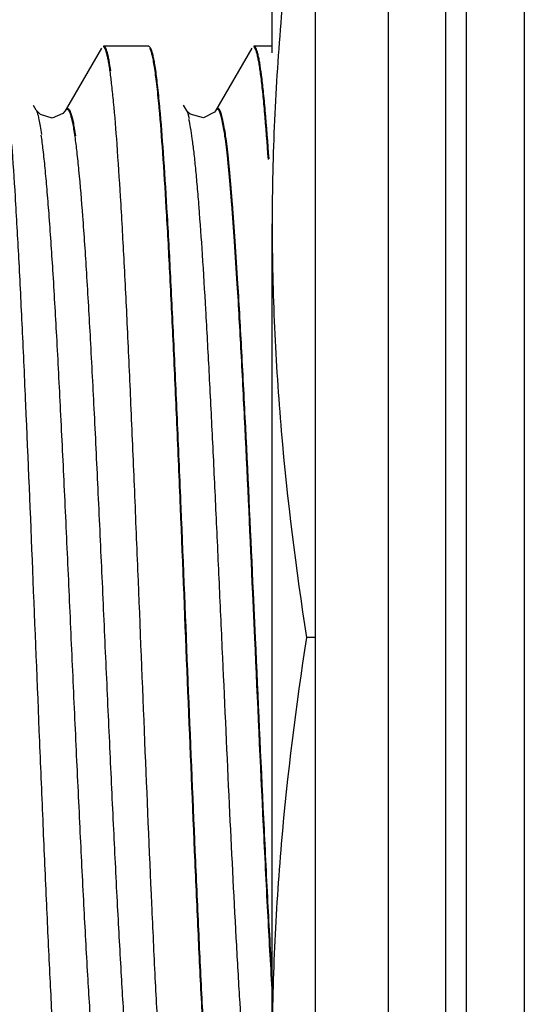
# Model space of a CAD drawing. Header units: inches. Extents: x 0.2 to 16.8, y 0.2 to 10.8.
# Tile 7 of 34: x 9.397 to 9.502, y 4.123 to 4.328. Entities that reach past the tile are written whole.
import ezdxf

# ---------------------------------------------------------------- set-up
doc = ezdxf.new("R2010")
doc.units = ezdxf.units.IN
doc.header["$LTSCALE"] = 0.935
doc.header["$MEASUREMENT"] = 0
doc.layers.get('0').update_dxf_attribs({"linetype": 'CONTINUOUS'})

msp = doc.modelspace()

# ---------------------------------------------------------------- linework, layer by layer
at = {"color": 9, "linetype": 'CONTINUOUS'}
for p, q in [((9.48509, 8.10723), (9.48509, 3.0403)), ((9.48951, 3.0403), (9.48951, 8.10723)), ((9.43124, 4.30888), (9.43143, 4.30848)), ((9.43143, 4.30848), (9.43181, 4.30717)), ((9.44546, 4.19907), (9.44503, 4.20845)), ((9.4456, 4.19907), (9.44517, 4.20859))]:
    msp.add_line(p, q, dxfattribs=at)
at = {"color": 7, "linetype": 'CONTINUOUS'}
for p, q in [((9.50151, 8.10723), (9.50151, 3.0403)), ((9.45809, 3.05423), (9.45809, 8.09323)), ((9.47325, 3.07423), (9.47325, 8.07323)), ((9.44906, 4.32082), (9.44906, 4.37123)), ((9.41355, 4.32178), (9.406, 4.30875)), ((9.41403, 4.32223), (9.42334, 4.32223)), ((9.42334, 4.32223), (9.42369, 4.32193)), ((9.42369, 4.32192), (9.42382, 4.32167)), ((9.44481, 4.32179), (9.43726, 4.30875)), ((9.44528, 4.32223), (9.44906, 4.32223)), ((9.39999, 4.30889), (9.39941, 4.30989)), ((9.406, 4.30874), (9.40554, 4.30819)), ((9.42546, 4.30972), (9.4255, 4.30932)), ((9.4256, 4.30974), (9.42564, 4.30933)), ((9.43124, 4.30889), (9.43065, 4.3099)), ((9.43152, 4.3085), (9.43124, 4.30888)), ((9.43726, 4.30875), (9.43704, 4.30845)), ((9.44906, 4.02723), (9.44906, 4.28523)), ((9.45809, 4.19923), (9.45619, 4.19923))]:
    msp.add_line(p, q, dxfattribs=at)
for points in [[(9.40554, 4.30819), (9.40333, 4.30723), (9.40086, 4.30796), (9.39999, 4.30888)], [(9.43704, 4.30845), (9.43481, 4.30726), (9.43198, 4.30806), (9.43152, 4.3085)]]:
    msp.add_lwpolyline(points, dxfattribs=at)
for points, knots in [([(9.45619, 4.37123), (9.45399, 4.35699), (9.45129, 4.33554), (9.44939, 4.30681), (9.44906, 4.29242), (9.44906, 4.28523)], [0, 0, 0, 0, 0.500356, 0.750239, 1, 1, 1, 1]), ([(9.41535, 4.31691), (9.41529, 4.31732), (9.41518, 4.31807), (9.415, 4.31912), (9.41482, 4.32001), (9.41464, 4.32074), (9.41447, 4.32131), (9.41431, 4.32168), (9.41418, 4.3219), (9.41407, 4.32203), (9.41397, 4.32209), (9.4139, 4.32209)], [0, 0, 0, 0, 0.222169, 0.41592, 0.581224, 0.718137, 0.826885, 0.908098, 0.938913, 0.963786, 1, 1, 1, 1]), ([(9.41548, 4.31706), (9.41538, 4.31779), (9.41522, 4.31882), (9.41497, 4.32008), (9.4148, 4.32081), (9.41462, 4.32139), (9.41447, 4.32177), (9.41435, 4.32199), (9.41424, 4.32213), (9.41414, 4.32221), (9.41407, 4.32223)], [0, 0, 0, 0, 0.408964, 0.572802, 0.709571, 0.81946, 0.902981, 0.935273, 0.961692, 1, 1, 1, 1]), ([(9.42356, 4.32178), (9.42366, 4.32161), (9.42384, 4.32115), (9.42407, 4.32032), (9.4243, 4.31921), (9.42453, 4.31783), (9.42476, 4.31617), (9.4251, 4.31345), (9.42532, 4.31126), (9.42546, 4.30972)], [0, 0, 0, 0, 0.049161, 0.119711, 0.212093, 0.326394, 0.462575, 0.620502, 1, 1, 1, 1]), ([(9.42382, 4.32167), (9.42391, 4.32146), (9.42407, 4.32095), (9.42429, 4.32005), (9.42451, 4.31891), (9.42473, 4.31753), (9.42495, 4.31591), (9.42526, 4.31329), (9.42547, 4.3112), (9.4256, 4.30974)], [0, 0, 0, 0, 0.056815, 0.133056, 0.228919, 0.344426, 0.479524, 0.634062, 1, 1, 1, 1]), ([(9.44671, 4.31607), (9.44665, 4.31654), (9.44653, 4.31741), (9.44634, 4.31863), (9.44614, 4.31966), (9.44595, 4.32051), (9.44576, 4.32118), (9.44559, 4.32162), (9.44545, 4.32187), (9.44535, 4.32199), (9.44526, 4.32207), (9.44518, 4.32209), (9.44515, 4.32209)], [0, 0, 0, 0, 0.223105, 0.417671, 0.583621, 0.720953, 0.829809, 0.910683, 0.941079, 0.965304, 0.984296, 1, 1, 1, 1]), ([(9.44685, 4.31621), (9.44673, 4.31707), (9.44656, 4.31827), (9.44629, 4.31974), (9.4461, 4.32059), (9.44591, 4.32126), (9.44575, 4.3217), (9.44561, 4.32196), (9.4455, 4.32212), (9.44539, 4.32221), (9.44532, 4.32223)], [0, 0, 0, 0, 0.411754, 0.57648, 0.713733, 0.82363, 0.90658, 0.938314, 0.963958, 1, 1, 1, 1]), ([(9.42693, 4.09245), (9.42666, 4.09579), (9.42614, 4.10315), (9.42543, 4.11513), (9.42472, 4.12888), (9.42374, 4.1499), (9.42255, 4.17818), (9.42139, 4.20721), (9.42043, 4.23059), (9.41971, 4.24737), (9.419, 4.26313), (9.41829, 4.27754), (9.41758, 4.29029), (9.41687, 4.30111), (9.41626, 4.30881), (9.41574, 4.31384), (9.41548, 4.31596), (9.41535, 4.31691)], [0, 0, 0, 0, 0.0447, 0.098443, 0.160145, 0.228482, 0.37922, 0.538001, 0.616232, 0.691487, 0.762164, 0.82679, 0.883981, 0.932563, 0.97149, 0.987089, 1, 1, 1, 1]), ([(9.44827, 4.2986), (9.44804, 4.30196), (9.44769, 4.30667), (9.44714, 4.3125), (9.44686, 4.31496), (9.44671, 4.31607)], [0, 0, 0, 0, 0.576432, 0.808066, 1, 1, 1, 1]), ([(9.44841, 4.29874), (9.44818, 4.3021), (9.44783, 4.30682), (9.44727, 4.31264), (9.44699, 4.3151), (9.44685, 4.31621)], [0, 0, 0, 0, 0.576432, 0.808066, 1, 1, 1, 1]), ([(9.4255, 4.30932), (9.42578, 4.30624), (9.42631, 4.29934), (9.42702, 4.28796), (9.42775, 4.27464), (9.42847, 4.25967), (9.4292, 4.24338), (9.43018, 4.22005), (9.43137, 4.1904), (9.43257, 4.16107), (9.43356, 4.13876), (9.43429, 4.12377), (9.43501, 4.11042), (9.43573, 4.09901), (9.43635, 4.09083), (9.43687, 4.08544), (9.43714, 4.08315), (9.43727, 4.08211)], [0, 0, 0, 0, 0.040775, 0.091246, 0.150288, 0.21664, 0.288844, 0.36533, 0.524417, 0.68009, 0.752377, 0.818837, 0.878007, 0.928628, 0.969568, 0.986145, 1, 1, 1, 1]), ([(9.42564, 4.30933), (9.42592, 4.30624), (9.42645, 4.29933), (9.42717, 4.28793), (9.42789, 4.2746), (9.42861, 4.25963), (9.42934, 4.24334), (9.43032, 4.22003), (9.43151, 4.1904), (9.43271, 4.1611), (9.4337, 4.13882), (9.43442, 4.12385), (9.43514, 4.11052), (9.43586, 4.09913), (9.43649, 4.09096), (9.43701, 4.08558), (9.43727, 4.08329), (9.43741, 4.08225)], [0, 0, 0, 0, 0.040913, 0.091493, 0.150616, 0.217021, 0.289253, 0.365743, 0.524779, 0.680352, 0.75258, 0.818983, 0.878102, 0.928678, 0.969586, 0.986152, 1, 1, 1, 1]), ([(9.39486, 4.30182), (9.39512, 4.29819), (9.39564, 4.29028), (9.39635, 4.27753), (9.39706, 4.26312), (9.39804, 4.24151), (9.39922, 4.21284), (9.40039, 4.18368), (9.40135, 4.16051), (9.40207, 4.14411), (9.40278, 4.12887), (9.40349, 4.11512), (9.4042, 4.10315), (9.40482, 4.09439), (9.40533, 4.08847), (9.40568, 4.08488), (9.40604, 4.0819), (9.4063, 4.08013), (9.40644, 4.07934)], [0, 0, 0, 0, 0.049018, 0.10672, 0.171922, 0.243226, 0.398072, 0.558256, 0.636127, 0.710322, 0.779259, 0.841503, 0.895716, 0.940806, 0.959617, 0.975806, 0.989293, 1, 1, 1, 1]), ([(9.44906, 4.28523), (9.44906, 4.27804), (9.44939, 4.26365), (9.45129, 4.23492), (9.45399, 4.21347), (9.45619, 4.19923)], [0, 0, 0, 0, 0.249761, 0.499644, 1, 1, 1, 1]), ([(9.45619, 4.19923), (9.45399, 4.18499), (9.45129, 4.16354), (9.44939, 4.13481), (9.44906, 4.12042), (9.44906, 4.11323)], [0, 0, 0, 0, 0.500356, 0.750239, 1, 1, 1, 1])]:
    msp.add_open_spline(points, degree=3, knots=knots, dxfattribs=at)
at = {"color": 9, "linetype": 'CONTINUOUS'}
for points, knots in [([(9.40116, 4.30385), (9.40108, 4.30442), (9.40092, 4.30544), (9.40065, 4.30683), (9.40039, 4.30789), (9.40019, 4.30848), (9.40008, 4.30872)], [0, 0, 0, 0, 0.343891, 0.625018, 0.843353, 1, 1, 1, 1]), ([(9.40606, 4.30884), (9.4061, 4.3089), (9.40617, 4.30898), (9.4063, 4.30907), (9.40643, 4.30909), (9.40657, 4.30903), (9.40669, 4.3089), (9.40681, 4.30872), (9.40692, 4.30847), (9.40704, 4.30816), (9.40716, 4.30778), (9.40733, 4.30715), (9.40754, 4.30621), (9.40778, 4.30488), (9.40793, 4.30391), (9.408, 4.30338)], [0, 0, 0, 0, 0.02896, 0.051218, 0.070031, 0.090364, 0.11631, 0.149963, 0.192279, 0.243728, 0.30456, 0.374924, 0.544554, 0.753003, 1, 1, 1, 1]), ([(9.40614, 4.30889), (9.40617, 4.30895), (9.40624, 4.30906), (9.40637, 4.30918), (9.40651, 4.30924), (9.40665, 4.3092), (9.40678, 4.30909), (9.4069, 4.30892), (9.40702, 4.30869), (9.4072, 4.30824), (9.40742, 4.30751), (9.40766, 4.30642), (9.40791, 4.30506), (9.40806, 4.30406), (9.40814, 4.30352)], [0, 0, 0, 0, 0.033387, 0.058831, 0.078865, 0.098249, 0.122118, 0.153463, 0.193628, 0.243238, 0.371896, 0.54074, 0.750193, 1, 1, 1, 1]), ([(9.44181, 4.27272), (9.44163, 4.27566), (9.44128, 4.2812), (9.44079, 4.28789), (9.4404, 4.29268), (9.44012, 4.29582), (9.43983, 4.29864), (9.43955, 4.30113), (9.43927, 4.30329), (9.43899, 4.30512), (9.43875, 4.30642), (9.43855, 4.30729), (9.43841, 4.30781), (9.43827, 4.30824), (9.43813, 4.30858), (9.43799, 4.30884), (9.43785, 4.30901), (9.43769, 4.3091), (9.43752, 4.30907), (9.43738, 4.30894), (9.4373, 4.30882), (9.43726, 4.30875)], [0, 0, 0, 0, 0.237143, 0.445638, 0.538289, 0.622757, 0.698714, 0.765945, 0.824313, 0.873692, 0.913973, 0.930681, 0.945095, 0.957226, 0.967104, 0.974804, 0.980522, 0.984754, 0.988602, 0.993427, 1, 1, 1, 1]), ([(9.44194, 4.27286), (9.44176, 4.27581), (9.44141, 4.28135), (9.44093, 4.28803), (9.44053, 4.29282), (9.44025, 4.29596), (9.43997, 4.29878), (9.43969, 4.30127), (9.43941, 4.30344), (9.43913, 4.30526), (9.43888, 4.30656), (9.43868, 4.30743), (9.43854, 4.30795), (9.4384, 4.30838), (9.43826, 4.30872), (9.43812, 4.30898), (9.43798, 4.30915), (9.43783, 4.30924), (9.43766, 4.30921), (9.43751, 4.30908), (9.43743, 4.30896), (9.43739, 4.30889)], [0, 0, 0, 0, 0.237143, 0.445638, 0.538289, 0.622757, 0.698714, 0.765945, 0.824313, 0.873692, 0.913973, 0.930681, 0.945095, 0.957226, 0.967104, 0.974804, 0.980522, 0.984754, 0.988602, 0.993427, 1, 1, 1, 1]), ([(9.43168, 4.30702), (9.43182, 4.30644), (9.43207, 4.30509), (9.43242, 4.30279), (9.43276, 4.29998), (9.43311, 4.29667), (9.43346, 4.29287), (9.43395, 4.28688), (9.43454, 4.27834), (9.43523, 4.26694), (9.43593, 4.2542), (9.43662, 4.24035), (9.43732, 4.22568), (9.43801, 4.21048), (9.43894, 4.19003), (9.44006, 4.16542), (9.44122, 4.14195), (9.44218, 4.12509), (9.44268, 4.11748), (9.44293, 4.11393)], [0, 0, 0, 0, 0.009319, 0.021322, 0.035971, 0.053216, 0.072996, 0.095199, 0.146374, 0.205746, 0.272191, 0.344328, 0.420742, 0.499931, 0.580294, 0.738162, 0.881847, 0.944753, 1, 1, 1, 1]), ([(9.41394, 4.092), (9.41379, 4.0928), (9.41349, 4.09462), (9.4131, 4.09769), (9.4127, 4.10143), (9.4123, 4.10582), (9.4119, 4.11082), (9.41135, 4.11861), (9.41066, 4.1296), (9.40987, 4.14409), (9.40908, 4.16003), (9.40828, 4.177), (9.40748, 4.19454), (9.40669, 4.21221), (9.40589, 4.22953), (9.40509, 4.24605), (9.4043, 4.26133), (9.40351, 4.27498), (9.40283, 4.28517), (9.40226, 4.29223), (9.40187, 4.29663), (9.40147, 4.30039), (9.40118, 4.30268), (9.40103, 4.30371)], [0, 0, 0, 0, 0.011443, 0.026081, 0.043835, 0.064619, 0.088316, 0.114747, 0.175077, 0.244098, 0.319985, 0.400732, 0.484254, 0.56834, 0.650775, 0.72943, 0.802209, 0.867215, 0.922784, 0.946532, 0.967393, 0.985253, 1, 1, 1, 1]), ([(9.408, 4.30338), (9.40815, 4.30232), (9.40844, 4.29999), (9.40901, 4.29449), (9.40969, 4.2861), (9.41048, 4.27438), (9.41126, 4.26069), (9.41205, 4.2454), (9.41285, 4.2289), (9.41364, 4.21162), (9.41443, 4.19402), (9.41523, 4.17655), (9.41602, 4.15966), (9.41681, 4.14381), (9.4176, 4.1294), (9.41828, 4.11846), (9.41884, 4.11072), (9.41924, 4.10575), (9.41963, 4.10139), (9.42003, 4.09767), (9.42042, 4.09461), (9.42072, 4.09279), (9.42087, 4.092)], [0, 0, 0, 0, 0.015081, 0.033246, 0.078374, 0.134333, 0.199596, 0.272512, 0.351185, 0.433542, 0.517466, 0.600766, 0.68125, 0.756858, 0.825604, 0.885685, 0.912007, 0.935607, 0.95631, 0.973998, 0.988587, 1, 1, 1, 1]), ([(9.44503, 4.20845), (9.44451, 4.21992), (9.44375, 4.23663), (9.44266, 4.25805), (9.4421, 4.268), (9.44181, 4.27272)], [0, 0, 0, 0, 0.535338, 0.779746, 1, 1, 1, 1]), ([(9.44517, 4.20859), (9.44465, 4.22006), (9.44388, 4.23677), (9.44279, 4.25819), (9.44223, 4.26814), (9.44194, 4.27286)], [0, 0, 0, 0, 0.535338, 0.779746, 1, 1, 1, 1]), ([(9.44906, 4.12615), (9.44874, 4.13149), (9.44811, 4.1428), (9.4469, 4.1671), (9.44605, 4.18607), (9.44546, 4.19907)], [0, 0, 0, 0, 0.219914, 0.46533, 1, 1, 1, 1]), ([(9.44906, 4.12855), (9.44875, 4.13377), (9.44815, 4.14477), (9.44699, 4.16828), (9.44616, 4.18656), (9.4456, 4.19907)], [0, 0, 0, 0, 0.222218, 0.468006, 1, 1, 1, 1])]:
    msp.add_open_spline(points, degree=3, knots=knots, dxfattribs=at)

doc.saveas('drawing.dxf')
